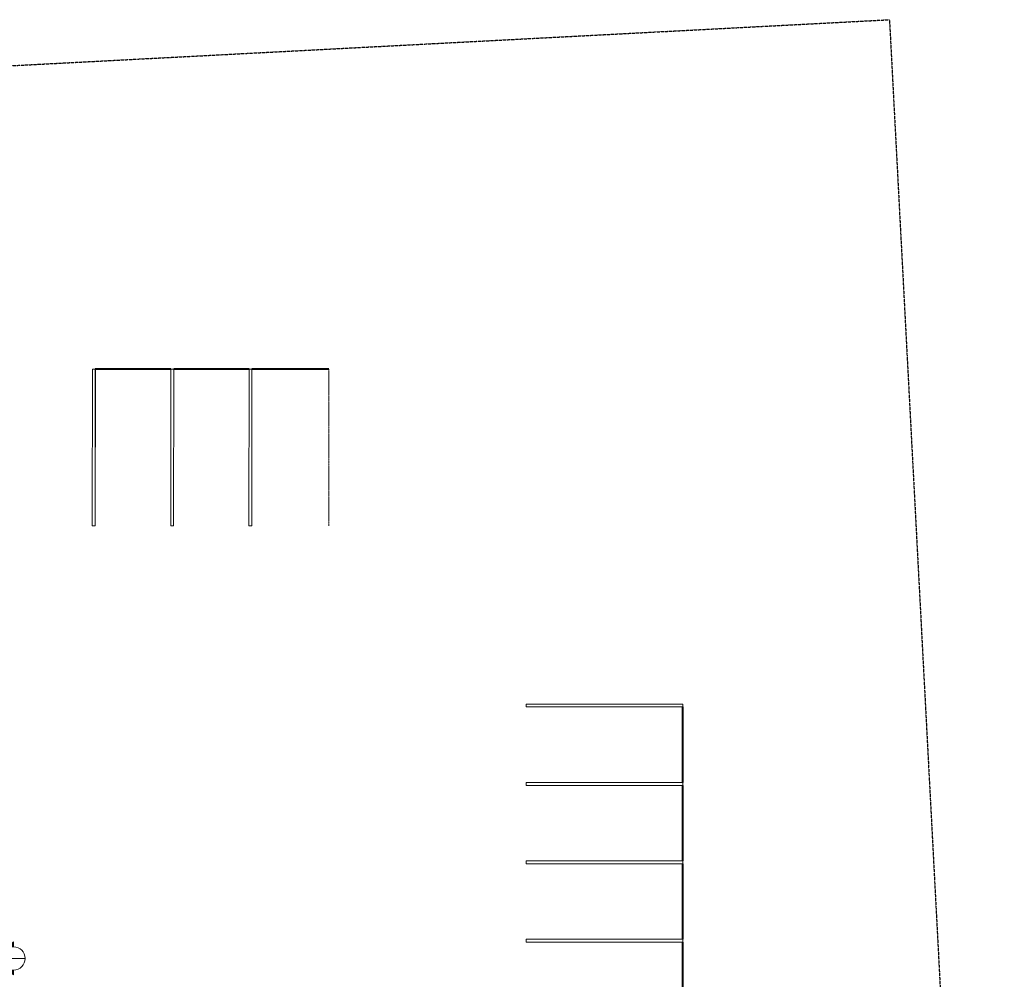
# Model space of a CAD drawing. Header units: inches. Extents: x -1969 to 2015, y -1363 to 1657.
# Tile 32 of 32: x 659 to 2015, y 335 to 1657. Entities that reach past the tile are written whole.
import ezdxf

# ---------------------------------------------------------------- set-up
doc = ezdxf.new("R2010")
doc.units = ezdxf.units.IN
doc.header["$MEASUREMENT"] = 0
doc.linetypes.add('Center 1_4_', pattern=[0.53125, 0.25, -0.09375, 0.09375, -0.09375])
doc.linetypes.add('Double Dash 3_8_', pattern=[1, 0.375, -0.125, 0.125, -0.125, 0.125, -0.125])
for name, color, linetype, lineweight in [('C-PRKG', 70, 'Continuous', 9), ('C-PROP-LINE', 91, 'Double Dash 3_8_', 30), ('G-ANNO-SYMB', 111, 'Continuous', 9)]:
    doc.layers.add(name, color=color, linetype=linetype, lineweight=lineweight)

# ---------------------------------------------------------------- blocks, each defined once
blk = doc.blocks.new('Parking Space - 9_ x 18_ - 90 deg-V11-GROUND FLOOR')
at = {"layer": 'C-PRKG'}
for p, q in [((1356.4, 278.1), (1356.4, 282.1)), ((1356.4, 282.1), (1356.4, 282.1)), ((1356.4, 282.1), (1356.4, 278.1)), ((1356.4, 282.1), (1572.3, 282.1)), ((1356.4, 278.1), (1356.4, 278.1)), ((1356.4, 278.1), (1572.3, 278.1)), ((1572.3, 282.1), (1572.3, 278.1)), ((1572.3, 278.1), (1572.3, 278.1))]:
    blk.add_line(p, q, dxfattribs=at)
at = {"layer": 'C-PRKG', "lineweight": 40}
blk.add_line((1572.3, 174.1), (1572.3, 278.1), dxfattribs=at)
blk = doc.blocks.new('Parking Space - 9_ x 18_ - 90 deg-V12-GROUND FLOOR')
at = {"layer": 'C-PRKG'}
for p, q in [((758.8, 959.9), (759.1, 1175.7)), ((759.1, 1175.7), (763, 1175.7)), ((763.1, 1175.7), (762.8, 959.9)), ((762.8, 959.9), (763, 1175.7)), ((763, 1175.7), (763.1, 1175.7)), ((762.8, 959.9), (758.8, 959.9)), ((758.8, 959.9), (758.8, 959.9)), ((758.8, 959.9), (762.8, 959.9)), ((762.8, 959.9), (762.8, 959.9))]:
    blk.add_line(p, q, dxfattribs=at)
at = {"layer": 'C-PRKG', "lineweight": 40}
blk.add_line((867.1, 1175.7), (763, 1175.7), dxfattribs=at)
blk = doc.blocks.new('Parking Space - 9_ x 18_ - 90 deg-V13-GROUND FLOOR')
at = {"layer": 'C-PRKG'}
for p, q in [((866.8, 959.9), (867.1, 1175.7)), ((867.1, 1175.7), (871, 1175.7)), ((871.1, 1175.7), (870.8, 959.9)), ((870.8, 959.9), (871, 1175.7)), ((871, 1175.7), (871.1, 1175.7)), ((870.8, 959.9), (866.8, 959.9)), ((866.8, 959.9), (866.8, 959.9)), ((866.8, 959.9), (870.8, 959.9)), ((870.8, 959.9), (870.8, 959.9))]:
    blk.add_line(p, q, dxfattribs=at)
at = {"layer": 'C-PRKG', "lineweight": 40}
blk.add_line((974.8, 1175.7), (871, 1175.7), dxfattribs=at)
blk = doc.blocks.new('Parking Space - 9_ x 18_ - 90 deg-V14-GROUND FLOOR')
at = {"layer": 'C-PRKG'}
for p, q in [((974.6, 959.9), (974.8, 1175.7)), ((974.8, 1175.7), (978.8, 1175.7)), ((978.8, 1175.7), (978.6, 959.9)), ((978.6, 959.9), (978.8, 1175.7)), ((978.8, 1175.7), (978.8, 1175.7)), ((978.6, 959.9), (974.6, 959.9)), ((974.6, 959.9), (974.6, 959.9)), ((974.6, 959.9), (978.6, 959.9)), ((978.6, 959.9), (978.6, 959.9))]:
    blk.add_line(p, q, dxfattribs=at)
at = {"layer": 'C-PRKG', "lineweight": 40}
blk.add_line((1084.8, 1175.7), (978.8, 1175.7), dxfattribs=at)
at = {"layer": 'C-PRKG', "linetype": 'Center 1_4_'}
blk.add_line((1084.8, 1175.7), (1084.6, 959.9), dxfattribs=at)
blk = doc.blocks.new('Family - ___-482687-GROUND FLOOR')
at = {"layer": 'C-PROP-LINE'}
for p, q in [((-1881.8, 1461.2), (1857.1, 1657.1)), ((1857.1, 1657.1), (2015.4, -1362.7))]:
    blk.add_line(p, q, dxfattribs=at)
blk = doc.blocks.new('Section - Section Head - Filled-22785-GROUND FLOOR')
at = {"layer": 'G-ANNO-SYMB'}
h = blk.add_hatch(color=256, dxfattribs=at)
edge = h.paths.add_edge_path()
edge.add_line((-0.427, 0.177), (-0.25, 0.354))
edge.add_line((-0.25, 0.354), (-0.25, 0.25))
edge.add_arc((-0.25, 0), 0.25, 90, 135)
h = blk.add_hatch(color=256, dxfattribs=at)
edge = h.paths.add_edge_path()
edge.add_arc((-0.25, 0), 0.25, 45, 90)
edge.add_line((-0.25, 0.25), (-0.25, 0.354))
edge.add_line((-0.25, 0.354), (-0.073, 0.177))
h = blk.add_hatch(color=256, dxfattribs=at)
edge = h.paths.add_edge_path()
edge.add_arc((-0.25, 0), 0.25, 137.9216, 180)
edge.add_line((-0.5, 0), (-0.604, 0))
edge.add_line((-0.604, 0), (-0.436, 0.168))
h = blk.add_hatch(color=256, dxfattribs=at)
edge = h.paths.add_edge_path()
edge.add_line((-0.064, 0.168), (0.104, 0))
edge.add_line((0.104, 0), (0, 0))
edge.add_arc((-0.25, 0), 0.25, 0, 42.0784)
for p, q in [((-0.25, 0.354), (-0.604, 0)), ((-0.25, 0.354), (-0.427, 0.177)), ((-0.25, 0.354), (0.104, 0)), ((-0.25, 0.25), (-0.25, 0.354)), ((-0.073, 0.177), (-0.25, 0.354)), ((-0.25, 0.354), (-0.25, 0.25)), ((-0.436, 0.168), (-0.604, 0)), ((-0.604, 0), (-0.5, 0)), ((0.104, 0), (-0.064, 0.168)), ((0, 0), (0.104, 0)), ((-0.5, 0), (-0.604, 0)), ((0, 0), (0.104, 0))]:
    blk.add_line(p, q, dxfattribs=at)
for start, end in [(360, 180), (90, 135), (45, 90), (137.9216, 180), (180, 360), (0, 42.0784)]:
    blk.add_arc((-0.25, 0), 0.25, start, end, dxfattribs=at)

msp = doc.modelspace()

# ---------------------------------------------------------------- linework, layer by layer
at = {"layer": 'G-ANNO-SYMB'}
msp.add_line((634.3466, 363.6699), (666.3466, 363.6699), dxfattribs=at)

# ---------------------------------------------------------------- block references
at = {"layer": 'C-PRKG'}
for name, p in [('Parking Space - 9_ x 18_ - 90 deg-V12-GROUND FLOOR', (0, 0)), ('Parking Space - 9_ x 18_ - 90 deg-V13-GROUND FLOOR', (0, 0)), ('Parking Space - 9_ x 18_ - 90 deg-V14-GROUND FLOOR', (0, 0)), ('Parking Space - 9_ x 18_ - 90 deg-V11-GROUND FLOOR', (0, 432)), ('Parking Space - 9_ x 18_ - 90 deg-V11-GROUND FLOOR', (0, 324)), ('Parking Space - 9_ x 18_ - 90 deg-V11-GROUND FLOOR', (0, 216)), ('Parking Space - 9_ x 18_ - 90 deg-V11-GROUND FLOOR', (0, 108))]:
    msp.add_blockref(name, p, dxfattribs=at)
at = {"layer": 'C-PROP-LINE'}
msp.add_blockref('Family - ___-482687-GROUND FLOOR', (0, 0), dxfattribs=at)
at = {"layer": 'G-ANNO-SYMB', "extrusion": (0, 0, -1), "xscale": 63.99999999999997, "yscale": 63.99999999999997, "zscale": 63.99999999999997, "rotation": 270.0000000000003}
msp.add_blockref('Section - Section Head - Filled-22785-GROUND FLOOR', (-650.3466, 347.6699), dxfattribs=at)

doc.saveas('drawing.dxf')
